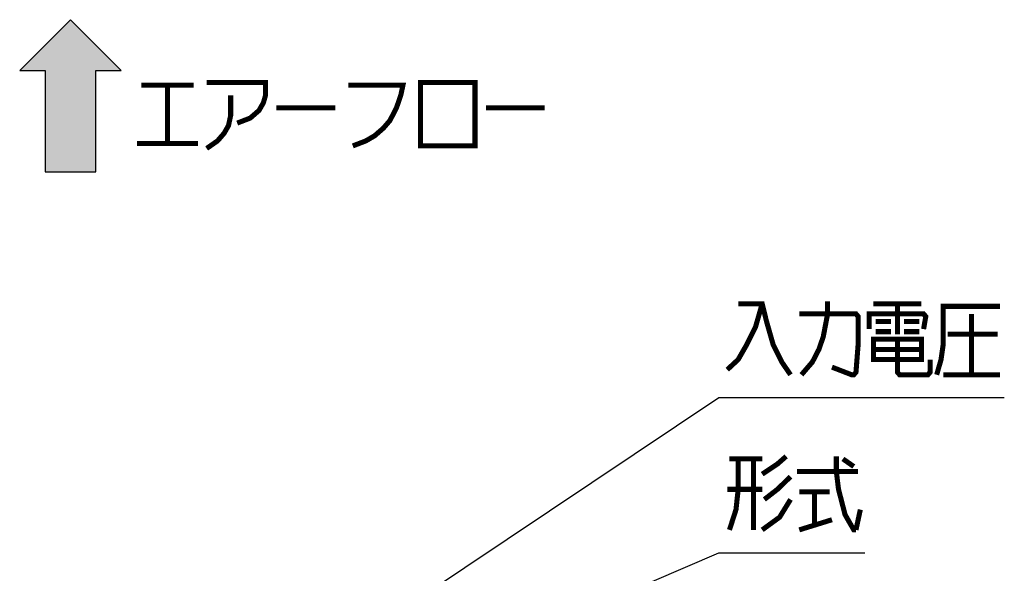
# Model space of a CAD drawing. Extents: x 60 to 816, y 33 to 560.
# Tile 15 of 21: x 439 to 517, y 441 to 485. Entities that reach past the tile are written whole.
import ezdxf

# ---------------------------------------------------------------- set-up
doc = ezdxf.new("R2010")
doc.units = 0
doc.header["$LTSCALE"] = 46.2
doc.layers.get('0').update_dxf_attribs({"linetype": 'CONTINUOUS'})
doc.layers.add('ALL_NOTE', color=7, linetype='CONTINUOUS')

# ---------------------------------------------------------------- blocks, each defined once
blk = doc.blocks.new('ARROW_BL0', base_point=(442.88, 478.653))
at = {"color": 7, "linetype": 'CONTINUOUS'}
for p, q in [((442.88, 484.653), (438.88, 480.653)), ((446.88, 480.653), (442.88, 484.653)), ((438.88, 480.653), (440.88, 480.653)), ((440.88, 480.653), (440.88, 472.653)), ((444.88, 472.653), (444.88, 480.653)), ((444.88, 480.653), (446.88, 480.653)), ((440.88, 472.653), (444.88, 472.653))]:
    blk.add_line(p, q, dxfattribs=at)
for points in [[(438.88, 480.653), (442.88, 484.653), (440.88, 480.653)], [(442.88, 484.653), (444.88, 472.653), (440.88, 480.653)], [(444.88, 472.653), (442.88, 484.653), (444.88, 480.653)], [(442.88, 484.653), (446.88, 480.653), (444.88, 480.653)], [(444.88, 472.653), (440.88, 472.653), (440.88, 480.653)]]:
    blk.add_solid(points, dxfattribs=at)

msp = doc.modelspace()

# ---------------------------------------------------------------- linework, layer by layer
at = {"layer": 'ALL_NOTE', "color": 2, "linetype": 'CONTINUOUS'}
for p, q in [((459.5, 431.745), (494, 454.837)), ((494, 454.837), (494.5, 454.837)), ((494.5, 454.837), (516.516, 454.837)), ((459.5, 427.769), (494, 442.597)), ((494, 442.597), (494.5, 442.597)), ((494.5, 442.597), (505.508, 442.597))]:
    msp.add_line(p, q, dxfattribs=at)
at = {"layer": 'ALL_NOTE', "color": 2, "linetype": 'CONTINUOUS', "const_width": 0.4}
for points in [[(453.622, 479.692), (458.266, 479.692), (458.266, 478.692), (458.094, 478.092), (457.75, 477.492), (457.062, 476.892), (456.03, 476.492)], [(470.478, 479.692), (470.478, 474.692), (474.778, 474.692), (474.778, 479.692), (470.478, 479.692)], [(448.462, 479.492), (452.59, 479.492)], [(450.526, 479.492), (450.526, 474.892)], [(464.802, 479.492), (469.102, 479.492), (468.93, 478.692), (468.586, 477.692), (468.07, 476.692), (467.554, 476.092), (466.866, 475.492), (466.178, 475.092), (465.146, 474.692)], [(455.514, 478.692), (455.514, 477.092), (455.342, 476.292), (454.998, 475.692), (454.482, 475.092), (453.622, 474.492)], [(459.126, 477.692), (463.77, 477.692)], [(475.638, 477.692), (480.282, 477.692)], [(448.118, 474.892), (452.934, 474.892)], [(497.424, 462.237), (496.908, 460.437), (496.22, 459.037), (495.532, 457.837), (494.672, 457.037)], [(495.532, 462.237), (497.424, 462.237), (497.768, 460.837), (498.284, 459.037), (498.972, 457.637), (499.66, 456.637)], [(500.52, 456.637), (501.38, 457.637), (501.896, 458.637), (502.24, 459.637), (502.584, 461.437), (502.584, 462.437)], [(506.196, 462.237), (509.98, 462.237)], [(508.088, 462.237), (508.088, 459.837)], [(511.184, 456.637), (511.528, 457.837), (511.7, 459.037), (511.7, 462.037), (516.172, 462.037)], [(500.348, 461.437), (504.82, 461.437), (504.992, 461.237), (504.992, 459.037), (504.82, 456.837), (504.648, 456.637), (504.476, 456.637), (502.928, 457.237)], [(505.852, 460.237), (505.852, 461.437), (510.152, 461.437), (510.324, 461.237), (510.152, 460.237)], [(513.936, 461.437), (513.936, 456.637)], [(506.368, 460.837), (507.572, 460.837)], [(508.604, 460.837), (509.808, 460.837)], [(506.196, 459.437), (506.196, 457.837), (509.98, 457.837), (509.98, 459.437), (506.196, 459.437)], [(506.368, 460.037), (507.572, 460.037)], [(508.088, 459.437), (508.088, 456.837), (508.26, 456.637), (510.496, 456.637), (510.668, 456.837), (510.668, 457.837)], [(508.604, 460.037), (509.808, 460.037)], [(512.044, 459.837), (516, 459.837)], [(506.196, 458.637), (509.98, 458.637)], [(511.7, 456.637), (516.172, 456.637)], [(497.424, 448.797), (498.628, 449.597), (499.316, 450.197)], [(503.272, 450.197), (503.272, 448.997), (503.444, 447.597), (503.96, 445.597), (504.648, 444.397), (504.82, 444.397)], [(495.532, 449.997), (495.532, 447.597), (495.36, 445.997), (494.844, 444.397)], [(494.844, 449.997), (497.424, 449.997)], [(496.736, 449.997), (496.736, 444.397)], [(503.788, 449.997), (504.648, 449.397)], [(499.66, 448.597), (498.628, 447.597), (497.596, 446.797)], [(500.176, 448.997), (504.992, 448.997)], [(497.424, 447.597), (494.672, 447.597)], [(500.348, 447.397), (502.756, 447.397)], [(501.552, 447.397), (501.552, 444.797)], [(499.66, 446.797), (498.8, 445.397), (497.424, 444.397)], [(504.82, 444.397), (505.164, 445.997)], [(500.348, 444.397), (502.928, 445.197)]]:
    msp.add_lwpolyline(points, dxfattribs=at)

# ---------------------------------------------------------------- block references
at = {"color": 2, "linetype": 'CONTINUOUS'}
msp.add_blockref('ARROW_BL0', (442.88, 478.653), dxfattribs=at)

doc.saveas('drawing.dxf')
